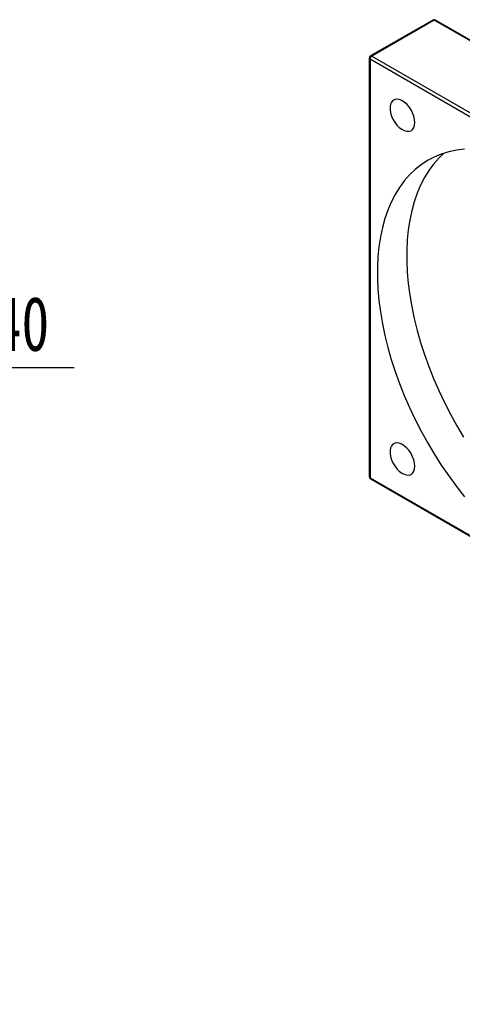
# Model space of a CAD drawing. Header units: millimetres. Extents: x 46 to 281, y 20 to 196.
# Tile 7 of 8: x 179 to 207, y 102 to 165. Entities that reach past the tile are written whole.
import ezdxf

# ---------------------------------------------------------------- set-up
doc = ezdxf.new("R2010")
doc.units = ezdxf.units.MM
doc.layers.add('FORMAT', color=7, linetype='Continuous')
doc.styles.add('SLDTEXTSTYLE0', font='TXT', dxfattribs={"width": 0.75})
doc.styles.add('SLDTEXTSTYLE1', font='TXT', dxfattribs={"width": 0.75, "bigfont": 'bigfont'})
doc.styles.add('SLDTEXTSTYLE4', font='TXT', dxfattribs={"width": 0.65625, "bigfont": 'bigfont'})
doc.dimstyles.new('SLDDIMSTYLE5', dxfattribs={"dimtxt": 3.5, "dimasz": 2.5, "dimexe": 0, "dimexo": 0.0625, "dimgap": 0.875, "dimtad": 0, "dimtih": 1, "dimtoh": 1, "dimlfac": 3, "dimrnd": 1e-09, "dimzin": 12, "dimdsep": 46, "dimtxsty": 'SLDTEXTSTYLE0', "dimsah": 1, "dimcen": 0, "dimadec": 0, "dimazin": 3, "dimtfac": 1, "dimtmove": 0, "dimatfit": 3, "dimfxl": 1, "dimfrac": 2, "dimtolj": 1, "dimtzin": 12, "dimarcsym": 0})

# ---------------------------------------------------------------- blocks, each defined once
blk = doc.blocks.new('_D_10')
at = {"layer": 'FORMAT', "color": 7}
for p, q in [((162.163, 135.413), (170.23, 142.678)), ((170.23, 142.678), (182.268, 142.678)), ((152.256, 126.49), (162.163, 135.413))]:
    blk.add_line(p, q, dxfattribs=at)
blk.add_arc((157.21, 130.951), 6.667, 33.47816, 42.1869, dxfattribs=at)
for points in [[(162.163, 135.413), (160.138, 133.926), (160.473, 133.554)], [(152.256, 126.49), (154.281, 127.977), (153.946, 128.349)]]:
    blk.add_solid(points, dxfattribs=at)
at = {"layer": 'FORMAT', "color": 7, "char_height": 3.5, "attachment_point": 1, "style": 'SLDTEXTSTYLE0'}
for s, insert in [('%%c', (171.817, 147.19)), ('40', (177.096, 147.243))]:
    blk.add_mtext(s, dxfattribs=dict(at, insert=insert))
blk = doc.blocks.new('SW_NOTE_2')
at = {"layer": 'FORMAT', "color": 0, "char_height": 3.175, "attachment_point": 2}
for s, insert, style in [('\\M+19655\\M+196CA\\M+19AA4 I-I', (8.632, 4.093), 'SLDTEXTSTYLE1'), ('\\M+194E4\\M+197E1 1 : 3', (8.457, -1.141), 'SLDTEXTSTYLE4')]:
    blk.add_mtext(s, dxfattribs=dict(at, insert=insert, style=style))

msp = doc.modelspace()

# ---------------------------------------------------------------- linework, layer by layer
at = {"color": 7, "linetype": 'Continuous', "lineweight": 25}
for p, q in [((205.3466, 165.0448), (201.3396, 162.7317)), ((205.4299, 165.0366), (201.423, 162.7234)), ((228.7644, 151.5658), (205.4299, 165.0366)), ((228.8478, 151.5741), (205.5132, 165.0448)), ((201.2563, 162.5873), (201.2563, 135.6415)), ((224.6396, 149.0486), (201.3051, 162.5193)), ((201.3051, 162.5193), (201.3051, 135.5735)), ((201.423, 162.7234), (224.7575, 149.2527)), ((201.3051, 135.5735), (224.6396, 122.1027)), ((201.3396, 135.4971), (224.6742, 122.0264))]:
    msp.add_line(p, q, dxfattribs=at)
at = {"color": 7, "linetype": 'Continuous', "lineweight": 25, "flags": 128}
for points in [[(204.1904, 158.4472), (204.174, 158.643), (204.1255, 158.8496), (204.0468, 159.0588), (203.9412, 159.2618), (203.813, 159.4505), (203.6674, 159.617), (203.5104, 159.7545), (203.3485, 159.8575), (203.1882, 159.9217), (203.0361, 159.9444), (202.8985, 159.9248), (202.781, 159.8636), (202.6884, 159.7634), (202.6244, 159.6283), (202.5918, 159.4637), (202.5918, 159.2765), (202.6244, 159.0742), (202.6884, 158.8652), (202.781, 158.6581), (202.8985, 158.4612), (203.0361, 158.2827), (203.1882, 158.1299), (203.3485, 158.009), (203.5104, 157.925), (203.6674, 157.8814), (203.813, 157.8798), (203.9412, 157.9204), (204.0468, 158.0015), (204.1255, 158.1198), (204.174, 158.2704), (204.1904, 158.4472)], [(207.3745, 156.7391), (206.8621, 156.6718), (206.3673, 156.563), (205.8916, 156.4132), (205.4363, 156.2227), (205.0028, 155.9921), (204.5922, 155.722), (204.2057, 155.4133), (203.8446, 155.0668), (203.5098, 154.6835), (203.2022, 154.2646), (202.9228, 153.8112), (202.6724, 153.3246), (202.4517, 152.8063), (202.2613, 152.2577), (202.1019, 151.6804), (201.9737, 151.0762), (201.8773, 150.4466), (201.8128, 149.7936), (201.7806, 149.119), (201.7806, 148.4248), (201.8128, 147.713), (201.8773, 146.9856), (201.9737, 146.2447), (202.1019, 145.4924), (202.2613, 144.731), (202.4517, 143.9626), (202.6724, 143.1895), (202.9228, 142.4138), (203.2022, 141.6378), (203.5098, 140.8638), (203.8446, 140.0939), (204.2057, 139.3305), (204.5922, 138.5756), (205.0028, 137.8315), (205.4363, 137.1003), (205.8916, 136.3841), (206.3673, 135.685), (206.8621, 135.0051), (207.3745, 134.3462)], [(206.0555, 156.4702), (205.7302, 156.1554), (205.3954, 155.7721), (205.0878, 155.3531), (204.8084, 154.8997), (204.558, 154.4132), (204.3373, 153.8948), (204.147, 153.3463), (203.9875, 152.769), (203.8593, 152.1647), (203.7629, 151.5352), (203.6985, 150.8821), (203.6662, 150.2076), (203.6662, 149.5134), (203.6985, 148.8015), (203.7629, 148.0741), (203.8593, 147.3332), (203.9875, 146.581), (204.147, 145.8196), (204.3373, 145.0512), (204.558, 144.278), (204.8084, 143.5024), (205.0878, 142.7264), (205.3954, 141.9523), (205.7302, 141.1825), (206.0914, 140.419), (206.4778, 139.6641), (206.8884, 138.92), (207.3219, 138.1888)], [(204.1904, 136.3142), (204.174, 136.51), (204.1255, 136.7167), (204.0468, 136.9258), (203.9412, 137.1289), (203.813, 137.3175), (203.6674, 137.484), (203.5104, 137.6216), (203.3485, 137.7245), (203.1882, 137.7887), (203.0361, 137.8115), (202.8985, 137.7918), (202.781, 137.7307), (202.6884, 137.6305), (202.6244, 137.4953), (202.5918, 137.3308), (202.5918, 137.1435), (202.6244, 136.9413), (202.6884, 136.7323), (202.781, 136.5251), (202.8985, 136.3283), (203.0361, 136.1498), (203.1882, 135.997), (203.3485, 135.8761), (203.5104, 135.7921), (203.6674, 135.7484), (203.813, 135.7468), (203.9412, 135.7874), (204.0468, 135.8685), (204.1255, 135.9868), (204.174, 136.1374), (204.1904, 136.3142)]]:
    msp.add_lwpolyline(points, dxfattribs=at)
at = {"color": 7, "linetype": 'Continuous', "lineweight": 25}
for centre, radius, start, end in [((205.4299, 164.9005), 0.1667, 60.002688, 119.997312), ((201.423, 162.5873), 0.1667, 119.997312, 180), ((201.561, 162.5077), 0.2561, 122.606124, 177.394369), ((201.423, 135.6415), 0.1667, 180, 240.002688)]:
    msp.add_arc(centre, radius, start, end, dxfattribs=at)
at = {"color": 8, "linetype": 'Continuous', "lineweight": 25}
for centre, radius, start, end in [((205.3811, 164.9684), 0.0838, 54.383231, 114.306399), ((205.4787, 164.9684), 0.0838, 65.691296, 125.618501), ((201.3397, 162.5957), 0.0838, 185.694148, 245.625098), ((201.3742, 162.6553), 0.0838, 54.383231, 114.306399), ((201.3397, 135.6498), 0.0838, 185.694148, 245.625098), ((201.3844, 135.5634), 0.0799, 172.746716, 235.942229)]:
    msp.add_arc(centre, radius, start, end, dxfattribs=at)

# ---------------------------------------------------------------- block references
at = {"layer": 'FORMAT'}
msp.add_blockref('SW_NOTE_2', (148.6138, 111.3269), dxfattribs=at)

# ---------------------------------------------------------------- dimensions: what is measured, and where the dimension line sits
at = {"layer": 'FORMAT', "color": 7}
dim = msp.add_diameter_dim_2p(p1=(162.1634, 135.413), p2=(152.2562, 126.4897), dimstyle='SLDDIMSTYLE5', dxfattribs=at)
dim.commit()
dim.dimension.update_dxf_attribs({"geometry": '_D_10', "text_midpoint": (177.0425, 145.483), "dimtype": 163})

doc.saveas('drawing.dxf')
